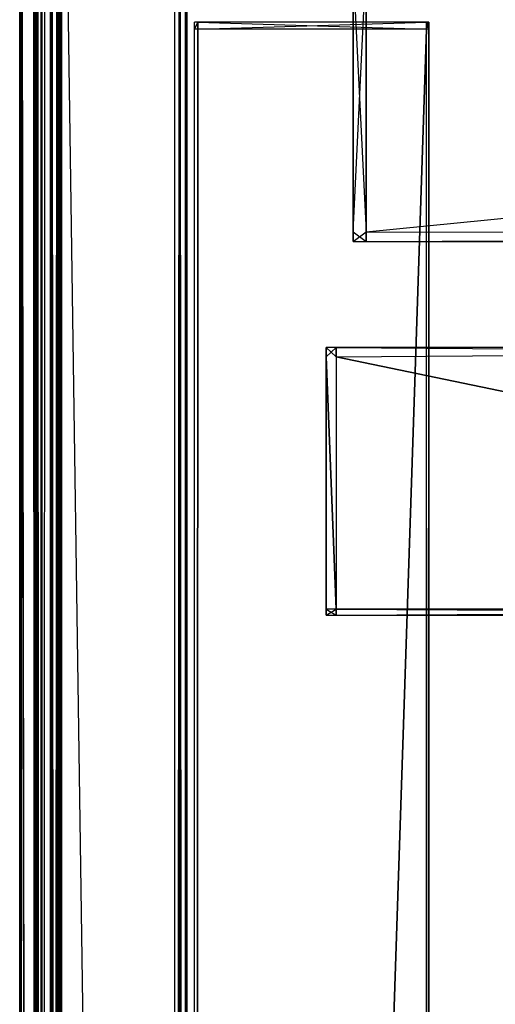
# Model space of a CAD drawing. Extents: x 0 to 0.8, y -0.501 to 0.
# Tile 43 of 107: x 0 to 0.031, y -0.096 to -0.032. Entities that reach past the tile are written whole.
import ezdxf

# ---------------------------------------------------------------- set-up
doc = ezdxf.new("R2010")
doc.units = 0
for name, color, linetype in [('L12_ABDECKPL_0___REPLACEMTFOREM', 7, 'CONTINUOUS'), ('L23_KORPUS2_5___REPLACEMTFOREMP', 7, 'CONTINUOUS'), ('L25_KORPUS2_4___REPLACEMTFOREMP', 7, 'CONTINUOUS'), ('L28_KORPUS2_0___REPLACEMTFOREMP', 7, 'CONTINUOUS'), ('L29_KORPUS3_2___REPLACEMTFOREMP', 7, 'CONTINUOUS'), ('L31_KORPUS3_4___REPLACEMTFOREMP', 7, 'CONTINUOUS')]:
    doc.layers.add(name, color=color, linetype=linetype)

msp = doc.modelspace()

# ---------------------------------------------------------------- linework, layer by layer
at = {"layer": 'L12_ABDECKPL_0___REPLACEMTFOREM', "color": 39}
for points, invisible_edges in [([(0.001159, -0.001383, 0.603217), (0.0014, -0.499858, 0.603217), (0.00137, -0.001172, 0.603217), (0.001159, -0.001383, 0.603217)], 10), ([(0.001403, -0.499856, 0.591217), (0.001161, -0.001385, 0.591217), (0.001372, -0.001174, 0.591217), (0.001403, -0.499856, 0.591217)], 10), ([(0.00137, -0.001172, 0.603217), (0.0014, -0.499858, 0.603217), (0.001452, -0.00109, 0.603217), (0.00137, -0.001172, 0.603217)], 13), ([(0.001403, -0.499856, 0.591217), (0.001372, -0.001174, 0.591217), (0.001453, -0.001093, 0.591217), (0.001403, -0.499856, 0.591217)], 13), ([(0.001452, -0.00109, 0.603217), (0.0014, -0.499858, 0.603217), (0.001452, -0.49991, 0.603217), (0.001452, -0.00109, 0.603217)], 10), ([(0.001403, -0.499856, 0.591217), (0.001453, -0.001093, 0.591217), (0.001453, -0.499907, 0.591217), (0.001403, -0.499856, 0.591217)], 10), ([(0.001452, -0.00109, 0.603217), (0.001452, -0.49991, 0.603217), (0.001665, -0.00109, 0.603217), (0.001452, -0.00109, 0.603217)], 15), ([(0.001665, -0.00109, 0.603217), (0.001452, -0.49991, 0.603217), (0.001616, -0.49991, 0.603217), (0.001665, -0.00109, 0.603217)], 15), ([(0.001453, -0.499907, 0.591217), (0.001453, -0.001093, 0.591217), (0.001665, -0.001093, 0.591217), (0.001453, -0.499907, 0.591217)], 13), ([(0.001453, -0.499907, 0.591217), (0.001665, -0.001093, 0.591217), (0.001616, -0.499907, 0.591217), (0.001453, -0.499907, 0.591217)], 14), ([(0.001665, -0.00109, 0.603217), (0.001616, -0.49991, 0.603217), (0.071779, -0.49991, 0.603217), (0.001665, -0.00109, 0.603217)], 15), ([(0.001616, -0.499907, 0.591217), (0.001665, -0.001093, 0.591217), (0.075865, -0.499907, 0.591217), (0.001616, -0.499907, 0.591217)], 15), ([(0.001665, -0.00109, 0.603217), (0.071779, -0.49991, 0.603217), (0.071779, -0.00109, 0.603217), (0.001665, -0.00109, 0.603217)], 15), ([(0.075865, -0.499907, 0.591217), (0.001665, -0.001093, 0.591217), (0.071779, -0.001093, 0.591217), (0.075865, -0.499907, 0.591217)], 15), ([(0.000108, -0.499712, 0.602325), (0, -0.001294, 0.602217), (0, -0.499757, 0.602217), (0.000108, -0.499712, 0.602325)], 13), ([(0, -0.001294, 0.602217), (0.000108, -0.499712, 0.602325), (0.000108, -0.001339, 0.602325), (0, -0.001294, 0.602217)], 14), ([(0, -0.001294, 0.602217), (0, -0.499757, 0.602038), (0, -0.499757, 0.602217), (0, -0.001294, 0.602217)], 13), ([(0, -0.499757, 0.602038), (0, -0.001294, 0.602217), (0, -0.001294, 0.602038), (0, -0.499757, 0.602038)], 14), ([(0, -0.001294, 0.592217), (0.000101, -0.499715, 0.592115), (0, -0.499757, 0.592217), (0, -0.001294, 0.592217)], 13), ([(0.000101, -0.499715, 0.592115), (0, -0.001294, 0.592217), (0.000101, -0.001336, 0.592115), (0.000101, -0.499715, 0.592115)], 14), ([(0, -0.001294, 0.602038), (0, -0.499757, 0.592354), (0, -0.499757, 0.602038), (0, -0.001294, 0.602038)], 13), ([(0, -0.499757, 0.592354), (0, -0.001294, 0.602038), (0, -0.001294, 0.592354), (0, -0.499757, 0.592354)], 14), ([(0, -0.001294, 0.592354), (0, -0.499757, 0.592217), (0, -0.499757, 0.592354), (0, -0.001294, 0.592354)], 13), ([(0, -0.499757, 0.592217), (0, -0.001294, 0.592354), (0, -0.001294, 0.592217), (0, -0.499757, 0.592217)], 14), ([(0.000101, -0.001336, 0.592115), (0.00093, -0.499373, 0.591287), (0.000101, -0.499715, 0.592115), (0.000101, -0.001336, 0.592115)], 13), ([(0.00093, -0.499373, 0.591287), (0.000101, -0.001336, 0.592115), (0.00093, -0.001679, 0.591287), (0.00093, -0.499373, 0.591287)], 14), ([(0.00094, -0.499368, 0.603156), (0.000108, -0.001339, 0.602325), (0.000108, -0.499712, 0.602325), (0.00094, -0.499368, 0.603156)], 13), ([(0.000108, -0.001339, 0.602325), (0.00094, -0.499368, 0.603156), (0.00094, -0.001683, 0.603156), (0.000108, -0.001339, 0.602325)], 14), ([(0.00093, -0.001679, 0.591287), (0.001, -0.499343, 0.591217), (0.00093, -0.499373, 0.591287), (0.00093, -0.001679, 0.591287)], 13), ([(0.001, -0.499343, 0.591217), (0.00093, -0.001679, 0.591287), (0.001, -0.001708, 0.591217), (0.001, -0.499343, 0.591217)], 14), ([(0.001, -0.499343, 0.603217), (0.00094, -0.001683, 0.603156), (0.00094, -0.499368, 0.603156), (0.001, -0.499343, 0.603217)], 13), ([(0.00094, -0.001683, 0.603156), (0.001, -0.499343, 0.603217), (0.001, -0.001708, 0.603217), (0.00094, -0.001683, 0.603156)], 14), ([(0.00109, -0.499343, 0.603217), (0.001, -0.001708, 0.603217), (0.001, -0.499343, 0.603217), (0.00109, -0.499343, 0.603217)], 13), ([(0.001, -0.001708, 0.603217), (0.00109, -0.499343, 0.603217), (0.00109, -0.001708, 0.603217), (0.001, -0.001708, 0.603217)], 14), ([(0.001, -0.001708, 0.591217), (0.001093, -0.499343, 0.591217), (0.001, -0.499343, 0.591217), (0.001, -0.001708, 0.591217)], 13), ([(0.001093, -0.499343, 0.591217), (0.001, -0.001708, 0.591217), (0.001093, -0.001708, 0.591217), (0.001093, -0.499343, 0.591217)], 14), ([(0.00109, -0.001452, 0.603217), (0.00115, -0.499608, 0.603217), (0.001159, -0.001383, 0.603217), (0.00109, -0.001452, 0.603217)], 10), ([(0.00109, -0.001708, 0.603217), (0.00115, -0.499608, 0.603217), (0.00109, -0.001452, 0.603217), (0.00109, -0.001708, 0.603217)], 13), ([(0.00109, -0.499343, 0.603217), (0.00115, -0.499608, 0.603217), (0.00109, -0.001708, 0.603217), (0.00109, -0.499343, 0.603217)], 10), ([(0.001093, -0.001708, 0.591217), (0.001161, -0.001385, 0.591217), (0.001152, -0.499606, 0.591217), (0.001093, -0.001708, 0.591217)], 10), ([(0.001093, -0.001708, 0.591217), (0.001093, -0.499547, 0.591217), (0.001093, -0.499343, 0.591217), (0.001093, -0.001708, 0.591217)], 15), ([(0.001093, -0.499547, 0.591217), (0.001093, -0.001708, 0.591217), (0.001152, -0.499606, 0.591217), (0.001093, -0.499547, 0.591217)], 15), ([(0.001159, -0.001383, 0.603217), (0.00115, -0.499608, 0.603217), (0.0014, -0.499858, 0.603217), (0.001159, -0.001383, 0.603217)], 13), ([(0.001152, -0.499606, 0.591217), (0.001161, -0.001385, 0.591217), (0.001403, -0.499856, 0.591217), (0.001152, -0.499606, 0.591217)], 13)]:
    msp.add_3dface(points, dxfattribs=dict(at, invisible_edges=invisible_edges))
at = {"layer": 'L23_KORPUS2_5___REPLACEMTFOREMP', "color": 250}
for points, invisible_edges in [([(0.020642, -0.054293, 0.148599), (0.02, -0.053669, 0.148599), (0.02, -0.054293, 0.148599), (0.020642, -0.054293, 0.148599)], 13), ([(0.02, -0.053669, 0.148599), (0.020642, -0.054293, 0.148599), (0.020642, -0.053669, 0.148599), (0.02, -0.053669, 0.148599)], 14), ([(0.020642, -0.053669, 0.006851), (0.02, -0.054293, 0.006851), (0.02, -0.053669, 0.006851), (0.020642, -0.053669, 0.006851)], 13), ([(0.02, -0.054293, 0.006851), (0.020642, -0.053669, 0.006851), (0.020642, -0.054293, 0.006851), (0.02, -0.054293, 0.006851)], 14), ([(0.02, -0.053669, 0.007213), (0.020642, -0.053669, 0.006851), (0.02, -0.053669, 0.006851), (0.02, -0.053669, 0.007213)], 13), ([(0.020642, -0.053669, 0.006851), (0.02, -0.053669, 0.007213), (0.020642, -0.053669, 0.007213), (0.020642, -0.053669, 0.006851)], 14), ([(0.02, -0.053669, 0.007213), (0.02, -0.054293, 0.006851), (0.02, -0.054293, 0.007213), (0.02, -0.053669, 0.007213)], 13), ([(0.02, -0.054293, 0.006851), (0.02, -0.053669, 0.007213), (0.02, -0.053669, 0.006851), (0.02, -0.054293, 0.006851)], 14), ([(0.02, -0.053669, 0.148055), (0.02, -0.054293, 0.007213), (0.02, -0.054293, 0.148055), (0.02, -0.053669, 0.148055)], 13), ([(0.02, -0.054293, 0.007213), (0.02, -0.053669, 0.148055), (0.02, -0.053669, 0.007213), (0.02, -0.054293, 0.007213)], 14), ([(0.02, -0.053669, 0.148055), (0.020642, -0.053669, 0.007213), (0.02, -0.053669, 0.007213), (0.02, -0.053669, 0.148055)], 13), ([(0.020642, -0.053669, 0.007213), (0.02, -0.053669, 0.148055), (0.020642, -0.053669, 0.148055), (0.020642, -0.053669, 0.007213)], 14), ([(0.02, -0.053669, 0.148599), (0.020642, -0.053669, 0.148055), (0.02, -0.053669, 0.148055), (0.02, -0.053669, 0.148599)], 13), ([(0.020642, -0.053669, 0.148055), (0.02, -0.053669, 0.148599), (0.020642, -0.053669, 0.148599), (0.020642, -0.053669, 0.148055)], 14), ([(0.02, -0.053669, 0.148599), (0.02, -0.054293, 0.148055), (0.02, -0.054293, 0.148599), (0.02, -0.053669, 0.148599)], 13), ([(0.02, -0.054293, 0.148055), (0.02, -0.053669, 0.148599), (0.02, -0.053669, 0.148055), (0.02, -0.054293, 0.148055)], 14), ([(0.1, -0.053669, 0.006851), (0.020642, -0.054293, 0.006851), (0.020642, -0.053669, 0.006851), (0.1, -0.053669, 0.006851)], 13), ([(0.020642, -0.054293, 0.006851), (0.1, -0.053669, 0.006851), (0.1, -0.054293, 0.006851), (0.020642, -0.054293, 0.006851)], 14), ([(0.1, -0.054293, 0.148599), (0.020642, -0.053669, 0.148599), (0.020642, -0.054293, 0.148599), (0.1, -0.054293, 0.148599)], 13), ([(0.020642, -0.053669, 0.148599), (0.1, -0.054293, 0.148599), (0.1, -0.053669, 0.148599), (0.020642, -0.053669, 0.148599)], 14), ([(0.020642, -0.053669, 0.007213), (0.1, -0.053669, 0.006851), (0.020642, -0.053669, 0.006851), (0.020642, -0.053669, 0.007213)], 13), ([(0.1, -0.053669, 0.006851), (0.020642, -0.053669, 0.007213), (0.1, -0.053669, 0.007213), (0.1, -0.053669, 0.006851)], 14), ([(0.020642, -0.053669, 0.148055), (0.1, -0.053669, 0.007213), (0.020642, -0.053669, 0.007213), (0.020642, -0.053669, 0.148055)], 13), ([(0.1, -0.053669, 0.007213), (0.020642, -0.053669, 0.148055), (0.1, -0.053669, 0.148055), (0.1, -0.053669, 0.007213)], 14), ([(0.020642, -0.053669, 0.148599), (0.1, -0.053669, 0.148055), (0.020642, -0.053669, 0.148055), (0.020642, -0.053669, 0.148599)], 13), ([(0.1, -0.053669, 0.148055), (0.020642, -0.053669, 0.148599), (0.1, -0.053669, 0.148599), (0.1, -0.053669, 0.148055)], 14), ([(0.020642, -0.070726, 0.148599), (0.02, -0.054293, 0.148599), (0.02, -0.070726, 0.148599), (0.020642, -0.070726, 0.148599)], 13), ([(0.02, -0.054293, 0.148599), (0.020642, -0.070726, 0.148599), (0.020642, -0.054293, 0.148599), (0.02, -0.054293, 0.148599)], 14), ([(0.02, -0.054293, 0.006851), (0.020642, -0.070726, 0.006851), (0.02, -0.070726, 0.006851), (0.02, -0.054293, 0.006851)], 13), ([(0.020642, -0.070726, 0.006851), (0.02, -0.054293, 0.006851), (0.020642, -0.054293, 0.006851), (0.020642, -0.070726, 0.006851)], 14), ([(0.02, -0.054293, 0.148599), (0.02, -0.070726, 0.148055), (0.02, -0.070726, 0.148599), (0.02, -0.054293, 0.148599)], 13), ([(0.02, -0.070726, 0.148055), (0.02, -0.054293, 0.148599), (0.02, -0.054293, 0.148055), (0.02, -0.070726, 0.148055)], 14), ([(0.02, -0.054293, 0.148055), (0.02, -0.070726, 0.007213), (0.02, -0.070726, 0.148055), (0.02, -0.054293, 0.148055)], 13), ([(0.02, -0.070726, 0.007213), (0.02, -0.054293, 0.148055), (0.02, -0.054293, 0.007213), (0.02, -0.070726, 0.007213)], 14), ([(0.02, -0.054293, 0.007213), (0.02, -0.070726, 0.006851), (0.02, -0.070726, 0.007213), (0.02, -0.054293, 0.007213)], 13), ([(0.02, -0.070726, 0.006851), (0.02, -0.054293, 0.007213), (0.02, -0.054293, 0.006851), (0.02, -0.070726, 0.006851)], 14), ([(0.020642, -0.054293, 0.006851), (0.1, -0.070726, 0.006851), (0.020642, -0.070726, 0.006851), (0.020642, -0.054293, 0.006851)], 13), ([(0.1, -0.070726, 0.006851), (0.020642, -0.054293, 0.006851), (0.1, -0.054293, 0.006851), (0.1, -0.070726, 0.006851)], 14), ([(0.1, -0.070726, 0.148599), (0.020642, -0.054293, 0.148599), (0.020642, -0.070726, 0.148599), (0.1, -0.070726, 0.148599)], 13), ([(0.020642, -0.054293, 0.148599), (0.1, -0.070726, 0.148599), (0.1, -0.054293, 0.148599), (0.020642, -0.054293, 0.148599)], 14), ([(0.02, -0.070726, 0.007213), (0.02, -0.071125, 0.006851), (0.02, -0.071125, 0.007213), (0.02, -0.070726, 0.007213)], 13), ([(0.02, -0.071125, 0.006851), (0.02, -0.070726, 0.007213), (0.02, -0.070726, 0.006851), (0.02, -0.071125, 0.006851)], 14), ([(0.02, -0.070726, 0.148055), (0.02, -0.071125, 0.007213), (0.02, -0.071125, 0.148055), (0.02, -0.070726, 0.148055)], 13), ([(0.02, -0.071125, 0.007213), (0.02, -0.070726, 0.148055), (0.02, -0.070726, 0.007213), (0.02, -0.071125, 0.007213)], 14), ([(0.02, -0.070726, 0.148599), (0.02, -0.071125, 0.148055), (0.02, -0.071125, 0.148599), (0.02, -0.070726, 0.148599)], 13), ([(0.02, -0.071125, 0.148055), (0.02, -0.070726, 0.148599), (0.02, -0.070726, 0.148055), (0.02, -0.071125, 0.148055)], 14), ([(0.020642, -0.070726, 0.006851), (0.02, -0.071125, 0.006851), (0.02, -0.070726, 0.006851), (0.020642, -0.070726, 0.006851)], 13), ([(0.02, -0.071125, 0.006851), (0.020642, -0.070726, 0.006851), (0.020642, -0.071125, 0.006851), (0.02, -0.071125, 0.006851)], 14), ([(0.020642, -0.071125, 0.148599), (0.02, -0.070726, 0.148599), (0.02, -0.071125, 0.148599), (0.020642, -0.071125, 0.148599)], 13), ([(0.02, -0.070726, 0.148599), (0.020642, -0.071125, 0.148599), (0.020642, -0.070726, 0.148599), (0.02, -0.070726, 0.148599)], 14), ([(0.020642, -0.071125, 0.007213), (0.02, -0.071125, 0.006851), (0.020642, -0.071125, 0.006851), (0.020642, -0.071125, 0.007213)], 13), ([(0.02, -0.071125, 0.006851), (0.020642, -0.071125, 0.007213), (0.02, -0.071125, 0.007213), (0.02, -0.071125, 0.006851)], 14), ([(0.020642, -0.071125, 0.148055), (0.02, -0.071125, 0.007213), (0.020642, -0.071125, 0.007213), (0.020642, -0.071125, 0.148055)], 13), ([(0.02, -0.071125, 0.007213), (0.020642, -0.071125, 0.148055), (0.02, -0.071125, 0.148055), (0.02, -0.071125, 0.007213)], 14), ([(0.020642, -0.071125, 0.148599), (0.02, -0.071125, 0.148055), (0.020642, -0.071125, 0.148055), (0.020642, -0.071125, 0.148599)], 13), ([(0.02, -0.071125, 0.148055), (0.020642, -0.071125, 0.148599), (0.02, -0.071125, 0.148599), (0.02, -0.071125, 0.148055)], 14), ([(0.1, -0.071125, 0.148599), (0.020642, -0.070726, 0.148599), (0.020642, -0.071125, 0.148599), (0.1, -0.071125, 0.148599)], 13), ([(0.020642, -0.070726, 0.148599), (0.1, -0.071125, 0.148599), (0.1, -0.070726, 0.148599), (0.020642, -0.070726, 0.148599)], 14), ([(0.1, -0.070726, 0.006851), (0.020642, -0.071125, 0.006851), (0.020642, -0.070726, 0.006851), (0.1, -0.070726, 0.006851)], 13), ([(0.020642, -0.071125, 0.006851), (0.1, -0.070726, 0.006851), (0.1, -0.071125, 0.006851), (0.020642, -0.071125, 0.006851)], 14), ([(0.1, -0.071125, 0.007213), (0.020642, -0.071125, 0.006851), (0.1, -0.071125, 0.006851), (0.1, -0.071125, 0.007213)], 13), ([(0.020642, -0.071125, 0.006851), (0.1, -0.071125, 0.007213), (0.020642, -0.071125, 0.007213), (0.020642, -0.071125, 0.006851)], 14), ([(0.1, -0.071125, 0.148055), (0.020642, -0.071125, 0.007213), (0.1, -0.071125, 0.007213), (0.1, -0.071125, 0.148055)], 13), ([(0.020642, -0.071125, 0.007213), (0.1, -0.071125, 0.148055), (0.020642, -0.071125, 0.148055), (0.020642, -0.071125, 0.007213)], 14), ([(0.1, -0.071125, 0.148599), (0.020642, -0.071125, 0.148055), (0.1, -0.071125, 0.148055), (0.1, -0.071125, 0.148599)], 13), ([(0.020642, -0.071125, 0.148055), (0.1, -0.071125, 0.148599), (0.020642, -0.071125, 0.148599), (0.020642, -0.071125, 0.148055)], 14)]:
    msp.add_3dface(points, dxfattribs=dict(at, invisible_edges=invisible_edges))
at = {"layer": 'L25_KORPUS2_4___REPLACEMTFOREMP', "color": 250}
for points, invisible_edges in [([(0.021755, -0.028748, 0.551358), (0.021755, -0.046135, 0.550836), (0.021755, -0.046135, 0.551358), (0.021755, -0.028748, 0.551358)], 13), ([(0.021755, -0.046135, 0.550836), (0.021755, -0.028748, 0.551358), (0.021755, -0.028748, 0.550836), (0.021755, -0.046135, 0.550836)], 14), ([(0.021755, -0.028748, 0.59026), (0.021755, -0.046135, 0.551358), (0.021755, -0.046135, 0.59026), (0.021755, -0.028748, 0.59026)], 13), ([(0.021755, -0.046135, 0.551358), (0.021755, -0.028748, 0.59026), (0.021755, -0.028748, 0.551358), (0.021755, -0.046135, 0.551358)], 14), ([(0.021755, -0.028748, 0.591044), (0.021755, -0.046135, 0.59026), (0.021755, -0.046135, 0.591044), (0.021755, -0.028748, 0.591044)], 13), ([(0.021755, -0.046135, 0.59026), (0.021755, -0.028748, 0.591044), (0.021755, -0.028748, 0.59026), (0.021755, -0.046135, 0.59026)], 14), ([(0.022612, -0.028748, 0.550836), (0.021755, -0.046135, 0.550836), (0.021755, -0.028748, 0.550836), (0.022612, -0.028748, 0.550836)], 13), ([(0.021755, -0.046135, 0.550836), (0.022612, -0.028748, 0.550836), (0.022612, -0.046135, 0.550836), (0.021755, -0.046135, 0.550836)], 14), ([(0.022612, -0.046135, 0.591044), (0.021755, -0.028748, 0.591044), (0.021755, -0.046135, 0.591044), (0.022612, -0.046135, 0.591044)], 13), ([(0.021755, -0.028748, 0.591044), (0.022612, -0.046135, 0.591044), (0.022612, -0.028748, 0.591044), (0.021755, -0.028748, 0.591044)], 14), ([(0.2, -0.046135, 0.591044), (0.022612, -0.028748, 0.591044), (0.022612, -0.046135, 0.591044), (0.2, -0.046135, 0.591044)], 13), ([(0.022612, -0.028748, 0.591044), (0.2, -0.046135, 0.591044), (0.2, -0.028748, 0.591044), (0.022612, -0.028748, 0.591044)], 14), ([(0.2, -0.028748, 0.550836), (0.022612, -0.046135, 0.550836), (0.022612, -0.028748, 0.550836), (0.2, -0.028748, 0.550836)], 13), ([(0.022612, -0.046135, 0.550836), (0.2, -0.028748, 0.550836), (0.2, -0.046135, 0.550836), (0.022612, -0.046135, 0.550836)], 14), ([(0.022612, -0.046766, 0.591044), (0.021755, -0.046135, 0.591044), (0.021755, -0.046766, 0.591044), (0.022612, -0.046766, 0.591044)], 13), ([(0.021755, -0.046135, 0.591044), (0.022612, -0.046766, 0.591044), (0.022612, -0.046135, 0.591044), (0.021755, -0.046135, 0.591044)], 14), ([(0.022612, -0.046135, 0.550836), (0.021755, -0.046766, 0.550836), (0.021755, -0.046135, 0.550836), (0.022612, -0.046135, 0.550836)], 13), ([(0.021755, -0.046766, 0.550836), (0.022612, -0.046135, 0.550836), (0.022612, -0.046766, 0.550836), (0.021755, -0.046766, 0.550836)], 14), ([(0.021755, -0.046135, 0.591044), (0.021755, -0.046766, 0.59026), (0.021755, -0.046766, 0.591044), (0.021755, -0.046135, 0.591044)], 13), ([(0.021755, -0.046766, 0.59026), (0.021755, -0.046135, 0.591044), (0.021755, -0.046135, 0.59026), (0.021755, -0.046766, 0.59026)], 14), ([(0.021755, -0.046135, 0.59026), (0.021755, -0.046766, 0.551358), (0.021755, -0.046766, 0.59026), (0.021755, -0.046135, 0.59026)], 13), ([(0.021755, -0.046766, 0.551358), (0.021755, -0.046135, 0.59026), (0.021755, -0.046135, 0.551358), (0.021755, -0.046766, 0.551358)], 14), ([(0.021755, -0.046135, 0.551358), (0.021755, -0.046766, 0.550836), (0.021755, -0.046766, 0.551358), (0.021755, -0.046135, 0.551358)], 13), ([(0.021755, -0.046766, 0.550836), (0.021755, -0.046135, 0.551358), (0.021755, -0.046135, 0.550836), (0.021755, -0.046766, 0.550836)], 14), ([(0.2, -0.046135, 0.550836), (0.022612, -0.046766, 0.550836), (0.022612, -0.046135, 0.550836), (0.2, -0.046135, 0.550836)], 13), ([(0.022612, -0.046766, 0.550836), (0.2, -0.046135, 0.550836), (0.2, -0.046766, 0.550836), (0.022612, -0.046766, 0.550836)], 14), ([(0.2, -0.046766, 0.591044), (0.022612, -0.046135, 0.591044), (0.022612, -0.046766, 0.591044), (0.2, -0.046766, 0.591044)], 13), ([(0.022612, -0.046135, 0.591044), (0.2, -0.046766, 0.591044), (0.2, -0.046135, 0.591044), (0.022612, -0.046135, 0.591044)], 14), ([(0.022612, -0.046766, 0.591044), (0.021755, -0.046766, 0.59026), (0.022612, -0.046766, 0.59026), (0.022612, -0.046766, 0.591044)], 13), ([(0.021755, -0.046766, 0.59026), (0.022612, -0.046766, 0.591044), (0.021755, -0.046766, 0.591044), (0.021755, -0.046766, 0.59026)], 14), ([(0.022612, -0.046766, 0.59026), (0.021755, -0.046766, 0.551358), (0.022612, -0.046766, 0.551358), (0.022612, -0.046766, 0.59026)], 13), ([(0.021755, -0.046766, 0.551358), (0.022612, -0.046766, 0.59026), (0.021755, -0.046766, 0.59026), (0.021755, -0.046766, 0.551358)], 14), ([(0.022612, -0.046766, 0.551358), (0.021755, -0.046766, 0.550836), (0.022612, -0.046766, 0.550836), (0.022612, -0.046766, 0.551358)], 13), ([(0.021755, -0.046766, 0.550836), (0.022612, -0.046766, 0.551358), (0.021755, -0.046766, 0.551358), (0.021755, -0.046766, 0.550836)], 14), ([(0.2, -0.046766, 0.591044), (0.022612, -0.046766, 0.59026), (0.2, -0.046766, 0.59026), (0.2, -0.046766, 0.591044)], 13), ([(0.022612, -0.046766, 0.59026), (0.2, -0.046766, 0.591044), (0.022612, -0.046766, 0.591044), (0.022612, -0.046766, 0.59026)], 14), ([(0.2, -0.046766, 0.59026), (0.022612, -0.046766, 0.551358), (0.2, -0.046766, 0.551358), (0.2, -0.046766, 0.59026)], 13), ([(0.022612, -0.046766, 0.551358), (0.2, -0.046766, 0.59026), (0.022612, -0.046766, 0.59026), (0.022612, -0.046766, 0.551358)], 14), ([(0.2, -0.046766, 0.551358), (0.022612, -0.046766, 0.550836), (0.2, -0.046766, 0.550836), (0.2, -0.046766, 0.551358)], 13), ([(0.022612, -0.046766, 0.550836), (0.2, -0.046766, 0.551358), (0.022612, -0.046766, 0.551358), (0.022612, -0.046766, 0.550836)], 14)]:
    msp.add_3dface(points, dxfattribs=dict(at, invisible_edges=invisible_edges))
at = {"layer": 'L28_KORPUS2_0___REPLACEMTFOREMP', "color": 250}
for points, invisible_edges in [([(0.011408, -0.032468, 0.007256), (0.011636, -0.032468, 0.006884), (0.011408, -0.032468, 0.006884), (0.011408, -0.032468, 0.007256)], 13), ([(0.011636, -0.032468, 0.006884), (0.011408, -0.032468, 0.007256), (0.011636, -0.032468, 0.007256), (0.011636, -0.032468, 0.006884)], 14), ([(0.011408, -0.032468, 0.590329), (0.011636, -0.032468, 0.007256), (0.011408, -0.032468, 0.007256), (0.011408, -0.032468, 0.590329)], 13), ([(0.011636, -0.032468, 0.007256), (0.011408, -0.032468, 0.590329), (0.011636, -0.032468, 0.590329), (0.011636, -0.032468, 0.007256)], 14), ([(0.011408, -0.032468, 0.590765), (0.011636, -0.032468, 0.590329), (0.011408, -0.032468, 0.590329), (0.011408, -0.032468, 0.590765)], 13), ([(0.011636, -0.032468, 0.590329), (0.011408, -0.032468, 0.590765), (0.011636, -0.032468, 0.590765), (0.011636, -0.032468, 0.590329)], 14), ([(0.011636, -0.032468, 0.006884), (0.011408, -0.032923, 0.006884), (0.011408, -0.032468, 0.006884), (0.011636, -0.032468, 0.006884)], 13), ([(0.011408, -0.032923, 0.006884), (0.011636, -0.032468, 0.006884), (0.011636, -0.032923, 0.006884), (0.011408, -0.032923, 0.006884)], 14), ([(0.011408, -0.032923, 0.590765), (0.011636, -0.032468, 0.590765), (0.011408, -0.032468, 0.590765), (0.011408, -0.032923, 0.590765)], 13), ([(0.011636, -0.032468, 0.590765), (0.011408, -0.032923, 0.590765), (0.011636, -0.032923, 0.590765), (0.011636, -0.032468, 0.590765)], 14), ([(0.011636, -0.032468, 0.007256), (0.026554, -0.032468, 0.006884), (0.011636, -0.032468, 0.006884), (0.011636, -0.032468, 0.007256)], 13), ([(0.026554, -0.032468, 0.006884), (0.011636, -0.032468, 0.007256), (0.026554, -0.032468, 0.007256), (0.026554, -0.032468, 0.006884)], 14), ([(0.011636, -0.032468, 0.590329), (0.026554, -0.032468, 0.007256), (0.011636, -0.032468, 0.007256), (0.011636, -0.032468, 0.590329)], 13), ([(0.026554, -0.032468, 0.007256), (0.011636, -0.032468, 0.590329), (0.026554, -0.032468, 0.590329), (0.026554, -0.032468, 0.007256)], 14), ([(0.011636, -0.032468, 0.590765), (0.026554, -0.032468, 0.590329), (0.011636, -0.032468, 0.590329), (0.011636, -0.032468, 0.590765)], 13), ([(0.026554, -0.032468, 0.590329), (0.011636, -0.032468, 0.590765), (0.026554, -0.032468, 0.590765), (0.026554, -0.032468, 0.590329)], 14), ([(0.026554, -0.032468, 0.006884), (0.011636, -0.032923, 0.006884), (0.011636, -0.032468, 0.006884), (0.026554, -0.032468, 0.006884)], 13), ([(0.011636, -0.032923, 0.006884), (0.026554, -0.032468, 0.006884), (0.026554, -0.032923, 0.006884), (0.011636, -0.032923, 0.006884)], 14), ([(0.026554, -0.032923, 0.590765), (0.011636, -0.032468, 0.590765), (0.011636, -0.032923, 0.590765), (0.026554, -0.032923, 0.590765)], 13), ([(0.011636, -0.032468, 0.590765), (0.026554, -0.032923, 0.590765), (0.026554, -0.032468, 0.590765), (0.011636, -0.032468, 0.590765)], 14), ([(0.026554, -0.032468, 0.007256), (0.026699, -0.032468, 0.006884), (0.026554, -0.032468, 0.006884), (0.026554, -0.032468, 0.007256)], 13), ([(0.026699, -0.032468, 0.006884), (0.026554, -0.032468, 0.007256), (0.026699, -0.032468, 0.007256), (0.026699, -0.032468, 0.006884)], 14), ([(0.026554, -0.032468, 0.590329), (0.026699, -0.032468, 0.007256), (0.026554, -0.032468, 0.007256), (0.026554, -0.032468, 0.590329)], 13), ([(0.026699, -0.032468, 0.007256), (0.026554, -0.032468, 0.590329), (0.026699, -0.032468, 0.590329), (0.026699, -0.032468, 0.007256)], 14), ([(0.026554, -0.032468, 0.590765), (0.026699, -0.032468, 0.590329), (0.026554, -0.032468, 0.590329), (0.026554, -0.032468, 0.590765)], 13), ([(0.026699, -0.032468, 0.590329), (0.026554, -0.032468, 0.590765), (0.026699, -0.032468, 0.590765), (0.026699, -0.032468, 0.590329)], 14), ([(0.026699, -0.032468, 0.006884), (0.026554, -0.032923, 0.006884), (0.026554, -0.032468, 0.006884), (0.026699, -0.032468, 0.006884)], 13), ([(0.026554, -0.032923, 0.006884), (0.026699, -0.032468, 0.006884), (0.026699, -0.032923, 0.006884), (0.026554, -0.032923, 0.006884)], 14), ([(0.026699, -0.032923, 0.590765), (0.026554, -0.032468, 0.590765), (0.026554, -0.032923, 0.590765), (0.026699, -0.032923, 0.590765)], 13), ([(0.026554, -0.032468, 0.590765), (0.026699, -0.032923, 0.590765), (0.026699, -0.032468, 0.590765), (0.026554, -0.032468, 0.590765)], 14), ([(0.026699, -0.032923, 0.006884), (0.026699, -0.032468, 0.007256), (0.026699, -0.032923, 0.007256), (0.026699, -0.032923, 0.006884)], 13), ([(0.026699, -0.032468, 0.007256), (0.026699, -0.032923, 0.006884), (0.026699, -0.032468, 0.006884), (0.026699, -0.032468, 0.007256)], 14), ([(0.026699, -0.032923, 0.007256), (0.026699, -0.032468, 0.590329), (0.026699, -0.032923, 0.590329), (0.026699, -0.032923, 0.007256)], 13), ([(0.026699, -0.032468, 0.590329), (0.026699, -0.032923, 0.007256), (0.026699, -0.032468, 0.007256), (0.026699, -0.032468, 0.590329)], 14), ([(0.026699, -0.032923, 0.590329), (0.026699, -0.032468, 0.590765), (0.026699, -0.032923, 0.590765), (0.026699, -0.032923, 0.590329)], 13), ([(0.026699, -0.032468, 0.590765), (0.026699, -0.032923, 0.590329), (0.026699, -0.032468, 0.590329), (0.026699, -0.032468, 0.590765)], 14), ([(0.011636, -0.032923, 0.006884), (0.011408, -0.479887, 0.006884), (0.011408, -0.032923, 0.006884), (0.011636, -0.032923, 0.006884)], 13), ([(0.011408, -0.479887, 0.006884), (0.011636, -0.032923, 0.006884), (0.011636, -0.479887, 0.006884), (0.011408, -0.479887, 0.006884)], 14), ([(0.011408, -0.479887, 0.590765), (0.011636, -0.032923, 0.590765), (0.011408, -0.032923, 0.590765), (0.011408, -0.479887, 0.590765)], 13), ([(0.011636, -0.032923, 0.590765), (0.011408, -0.479887, 0.590765), (0.011636, -0.479887, 0.590765), (0.011636, -0.032923, 0.590765)], 14), ([(0.026554, -0.032923, 0.006884), (0.011636, -0.479887, 0.006884), (0.011636, -0.032923, 0.006884), (0.026554, -0.032923, 0.006884)], 13), ([(0.011636, -0.479887, 0.006884), (0.026554, -0.032923, 0.006884), (0.026554, -0.479887, 0.006884), (0.011636, -0.479887, 0.006884)], 14), ([(0.011636, -0.479887, 0.590765), (0.026554, -0.032923, 0.590765), (0.011636, -0.032923, 0.590765), (0.011636, -0.479887, 0.590765)], 13), ([(0.026554, -0.032923, 0.590765), (0.011636, -0.479887, 0.590765), (0.026554, -0.479887, 0.590765), (0.026554, -0.032923, 0.590765)], 14), ([(0.026699, -0.032923, 0.006884), (0.026554, -0.479887, 0.006884), (0.026554, -0.032923, 0.006884), (0.026699, -0.032923, 0.006884)], 13), ([(0.026554, -0.479887, 0.006884), (0.026699, -0.032923, 0.006884), (0.026699, -0.479887, 0.006884), (0.026554, -0.479887, 0.006884)], 14), ([(0.026554, -0.479887, 0.590765), (0.026699, -0.032923, 0.590765), (0.026554, -0.032923, 0.590765), (0.026554, -0.479887, 0.590765)], 13), ([(0.026699, -0.032923, 0.590765), (0.026554, -0.479887, 0.590765), (0.026699, -0.479887, 0.590765), (0.026699, -0.032923, 0.590765)], 14), ([(0.026699, -0.479887, 0.006884), (0.026699, -0.032923, 0.007256), (0.026699, -0.479887, 0.007256), (0.026699, -0.479887, 0.006884)], 13), ([(0.026699, -0.032923, 0.007256), (0.026699, -0.479887, 0.006884), (0.026699, -0.032923, 0.006884), (0.026699, -0.032923, 0.007256)], 14), ([(0.026699, -0.479887, 0.007256), (0.026699, -0.032923, 0.590329), (0.026699, -0.479887, 0.590329), (0.026699, -0.479887, 0.007256)], 13), ([(0.026699, -0.032923, 0.590329), (0.026699, -0.479887, 0.007256), (0.026699, -0.032923, 0.007256), (0.026699, -0.032923, 0.590329)], 14), ([(0.026699, -0.479887, 0.590329), (0.026699, -0.032923, 0.590765), (0.026699, -0.479887, 0.590765), (0.026699, -0.479887, 0.590329)], 13), ([(0.026699, -0.032923, 0.590765), (0.026699, -0.479887, 0.590329), (0.026699, -0.032923, 0.590329), (0.026699, -0.032923, 0.590765)], 14)]:
    msp.add_3dface(points, dxfattribs=dict(at, invisible_edges=invisible_edges))
at = {"layer": 'L29_KORPUS3_2___REPLACEMTFOREMP', "color": 8}
for points, invisible_edges in [([(0.002002, -0.003169, 0.007018), (0.002002, -0.499774, 0.000565), (0.002002, -0.499774, 0.007018), (0.002002, -0.003169, 0.007018)], 13), ([(0.002002, -0.499774, 0.000565), (0.002002, -0.003169, 0.007018), (0.002002, -0.003169, 0.000565), (0.002002, -0.499774, 0.000565)], 14), ([(0.002002, -0.003169, 0.00719), (0.002002, -0.499774, 0.007018), (0.002002, -0.499774, 0.00719), (0.002002, -0.003169, 0.00719)], 13), ([(0.002002, -0.499774, 0.007018), (0.002002, -0.003169, 0.00719), (0.002002, -0.003169, 0.007018), (0.002002, -0.499774, 0.007018)], 14), ([(0.002101, -0.499734, 0.007289), (0.002002, -0.003169, 0.00719), (0.002002, -0.499774, 0.00719), (0.002101, -0.499734, 0.007289)], 13), ([(0.002002, -0.003169, 0.00719), (0.002101, -0.499734, 0.007289), (0.002101, -0.00321, 0.007289), (0.002002, -0.003169, 0.00719)], 14), ([(0.002002, -0.003169, 0.000565), (0.002002, -0.499774, 0.0005), (0.002002, -0.499774, 0.000565), (0.002002, -0.003169, 0.000565)], 13), ([(0.002002, -0.499774, 0.0005), (0.002002, -0.003169, 0.000565), (0.002002, -0.003169, 0.0005), (0.002002, -0.499774, 0.0005)], 14), ([(0.002002, -0.003169, 0.0005), (0.002066, -0.499748, 0.000436), (0.002002, -0.499774, 0.0005), (0.002002, -0.003169, 0.0005)], 13), ([(0.002066, -0.499748, 0.000436), (0.002002, -0.003169, 0.0005), (0.002066, -0.003196, 0.000436), (0.002066, -0.499748, 0.000436)], 14), ([(0.002066, -0.003196, 0.000436), (0.002423, -0.4996, 0.00008), (0.002066, -0.499748, 0.000436), (0.002066, -0.003196, 0.000436)], 13), ([(0.002423, -0.4996, 0.00008), (0.002066, -0.003196, 0.000436), (0.002423, -0.003343, 0.00008), (0.002423, -0.4996, 0.00008)], 14), ([(0.002632, -0.499773), (0.002596, -0.003376), (0.002627, -0.003198), (0.002632, -0.499773)], 10), ([(0.002598, -0.00323, 0.00769), (0.002634, -0.499772, 0.00769), (0.002628, -0.003199, 0.00769), (0.002598, -0.00323, 0.00769)], 10), ([(0.002632, -0.499773), (0.002627, -0.003198), (0.002715, -0.003111), (0.002632, -0.499773)], 13), ([(0.002628, -0.003199, 0.00769), (0.002634, -0.499772, 0.00769), (0.002716, -0.003112, 0.00769), (0.002628, -0.003199, 0.00769)], 13), ([(0.002632, -0.499773), (0.002715, -0.003111), (0.002711, -0.499852), (0.002632, -0.499773)], 10), ([(0.002716, -0.003112, 0.00769), (0.002634, -0.499772, 0.00769), (0.002712, -0.499851, 0.00769), (0.002716, -0.003112, 0.00769)], 10), ([(0.002711, -0.499852), (0.002715, -0.003111), (0.002748, -0.499889), (0.002711, -0.499852)], 13), ([(0.002716, -0.003112, 0.00769), (0.002712, -0.499851, 0.00769), (0.002749, -0.499887, 0.00769), (0.002716, -0.003112, 0.00769)], 13), ([(0.002748, -0.499889), (0.002715, -0.003111), (0.002748, -0.003077), (0.002748, -0.499889)], 14), ([(0.002716, -0.003112, 0.00769), (0.002749, -0.499887, 0.00769), (0.002749, -0.003079, 0.00769), (0.002716, -0.003112, 0.00769)], 10), ([(0.002748, -0.499889), (0.002748, -0.003077), (0.002909, -0.499889), (0.002748, -0.499889)], 15), ([(0.002909, -0.499889), (0.002748, -0.003077), (0.002912, -0.003077), (0.002909, -0.499889)], 15), ([(0.002749, -0.003079, 0.00769), (0.002749, -0.499887, 0.00769), (0.002909, -0.499887, 0.00769), (0.002749, -0.003079, 0.00769)], 15), ([(0.002749, -0.003079, 0.00769), (0.002909, -0.499887, 0.00769), (0.002912, -0.003079, 0.00769), (0.002749, -0.003079, 0.00769)], 15), ([(0.002909, -0.499889), (0.002912, -0.003077), (0.1, -0.499889), (0.002909, -0.499889)], 15), ([(0.002912, -0.003079, 0.00769), (0.002909, -0.499887, 0.00769), (0.1, -0.499887, 0.00769), (0.002912, -0.003079, 0.00769)], 15), ([(0.1, -0.499889), (0.002912, -0.003077), (0.1, -0.003077), (0.1, -0.499889)], 15), ([(0.002912, -0.003079, 0.00769), (0.1, -0.499887, 0.00769), (0.1, -0.003079, 0.00769), (0.002912, -0.003079, 0.00769)], 15), ([(0.002445, -0.499591, 0.007633), (0.002101, -0.00321, 0.007289), (0.002101, -0.499734, 0.007289), (0.002445, -0.499591, 0.007633)], 13), ([(0.002101, -0.00321, 0.007289), (0.002445, -0.499591, 0.007633), (0.002445, -0.003353, 0.007633), (0.002101, -0.00321, 0.007289)], 14), ([(0.002423, -0.003343, 0.00008), (0.002502, -0.499568), (0.002423, -0.4996, 0.00008), (0.002423, -0.003343, 0.00008)], 13), ([(0.002502, -0.499568), (0.002423, -0.003343, 0.00008), (0.002502, -0.003376), (0.002502, -0.499568)], 14), ([(0.002502, -0.499568, 0.00769), (0.002445, -0.003353, 0.007633), (0.002445, -0.499591, 0.007633), (0.002502, -0.499568, 0.00769)], 13), ([(0.002445, -0.003353, 0.007633), (0.002502, -0.499568, 0.00769), (0.002502, -0.003376, 0.00769), (0.002445, -0.003353, 0.007633)], 14), ([(0.002502, -0.003376), (0.002596, -0.499568), (0.002502, -0.499568), (0.002502, -0.003376)], 13), ([(0.002596, -0.499568), (0.002502, -0.003376), (0.002596, -0.003376), (0.002596, -0.499568)], 14), ([(0.002598, -0.499568, 0.00769), (0.002502, -0.003376, 0.00769), (0.002502, -0.499568, 0.00769), (0.002598, -0.499568, 0.00769)], 13), ([(0.002502, -0.003376, 0.00769), (0.002598, -0.499568, 0.00769), (0.002598, -0.003376, 0.00769), (0.002502, -0.003376, 0.00769)], 14), ([(0.002596, -0.003376), (0.002596, -0.499737), (0.002596, -0.499568), (0.002596, -0.003376)], 10), ([(0.002596, -0.499737), (0.002596, -0.003376), (0.002632, -0.499773), (0.002596, -0.499737)], 13), ([(0.002598, -0.003376, 0.00769), (0.002634, -0.499772, 0.00769), (0.002598, -0.00323, 0.00769), (0.002598, -0.003376, 0.00769)], 13), ([(0.002598, -0.499568, 0.00769), (0.002634, -0.499772, 0.00769), (0.002598, -0.003376, 0.00769), (0.002598, -0.499568, 0.00769)], 10)]:
    msp.add_3dface(points, dxfattribs=dict(at, invisible_edges=invisible_edges))
at = {"layer": 'L31_KORPUS3_4___REPLACEMTFOREMP', "color": 8, "invisible_edges": 14}
for points in [[(0.002, -0.00313, 0.007618), (0.002, -0.003411, 0.007509), (0.002, -0.49976, 0.007543), (0.002, -0.00313, 0.007618)], [(0.002, -0.00313, 0.007618), (0.002, -0.49976, 0.007543), (0.002, -0.003214, 0.589744), (0.002, -0.00313, 0.007618)], [(0.0025, -0.003205, 0.006887), (0.002424, -0.499812, 0.006963), (0.002424, -0.003236, 0.006964), (0.0025, -0.003205, 0.006887)], [(0.0025, -0.499844, 0.006887), (0.002424, -0.499812, 0.006963), (0.0025, -0.003205, 0.006887), (0.0025, -0.499844, 0.006887)], [(0.002746, -0.499844, 0.006887), (0.0025, -0.003205, 0.006887), (0.002746, -0.003205, 0.006887), (0.002746, -0.499844, 0.006887)], [(0.002746, -0.499844, 0.006887), (0.0025, -0.499844, 0.006887), (0.0025, -0.003205, 0.006887), (0.002746, -0.499844, 0.006887)], [(0.010115, -0.499844, 0.006887), (0.002746, -0.003205, 0.006887), (0.010115, -0.003213, 0.006887), (0.010115, -0.499844, 0.006887)], [(0.010115, -0.499844, 0.006887), (0.002746, -0.499844, 0.006887), (0.002746, -0.003205, 0.006887), (0.010115, -0.499844, 0.006887)], [(0.002, -0.003214, 0.589744), (0.002, -0.499589, 0.589768), (0.002, -0.003466, 0.589768), (0.002, -0.003214, 0.589744)], [(0.002, -0.003214, 0.589744), (0.002, -0.499816, 0.589678), (0.002, -0.499589, 0.589768), (0.002, -0.003214, 0.589744)], [(0.002, -0.003214, 0.589744), (0.002, -0.49976, 0.007543), (0.002, -0.499816, 0.589678), (0.002, -0.003214, 0.589744)], [(0.002089, -0.003374, 0.007298), (0.002, -0.499637, 0.007387), (0.002, -0.003411, 0.007387), (0.002089, -0.003374, 0.007298)], [(0.002089, -0.003374, 0.007298), (0.002089, -0.499674, 0.007298), (0.002, -0.499637, 0.007387), (0.002089, -0.003374, 0.007298)], [(0.002, -0.003411, 0.007509), (0.002, -0.499637, 0.007509), (0.002, -0.49976, 0.007543), (0.002, -0.003411, 0.007509)], [(0.002, -0.003411, 0.007387), (0.002, -0.499637, 0.007509), (0.002, -0.003411, 0.007509), (0.002, -0.003411, 0.007387)], [(0.002, -0.003411, 0.007387), (0.002, -0.499637, 0.007387), (0.002, -0.499637, 0.007509), (0.002, -0.003411, 0.007387)], [(0.002089, -0.003429, 0.58998), (0.002, -0.003466, 0.58989), (0.002089, -0.499626, 0.58998), (0.002089, -0.003429, 0.58998)], [(0.002, -0.003466, 0.58989), (0.002, -0.499589, 0.58989), (0.002089, -0.499626, 0.58998), (0.002, -0.003466, 0.58989)], [(0.002, -0.003466, 0.589768), (0.002, -0.499589, 0.589768), (0.002, -0.499589, 0.58989), (0.002, -0.003466, 0.589768)], [(0.002, -0.003466, 0.589768), (0.002, -0.499589, 0.58989), (0.002, -0.003466, 0.58989), (0.002, -0.003466, 0.589768)], [(0.002424, -0.003236, 0.006964), (0.002089, -0.499674, 0.007298), (0.002089, -0.003374, 0.007298), (0.002424, -0.003236, 0.006964)], [(0.002424, -0.003236, 0.006964), (0.002424, -0.499812, 0.006963), (0.002089, -0.499674, 0.007298), (0.002424, -0.003236, 0.006964)], [(0.002424, -0.003291, 0.590314), (0.002089, -0.003429, 0.58998), (0.002424, -0.499764, 0.590314), (0.002424, -0.003291, 0.590314)], [(0.002089, -0.003429, 0.58998), (0.002089, -0.499626, 0.58998), (0.002424, -0.499764, 0.590314), (0.002089, -0.003429, 0.58998)], [(0.0025, -0.003259, 0.59039), (0.002424, -0.003291, 0.590314), (0.0025, -0.499796, 0.59039), (0.0025, -0.003259, 0.59039)], [(0.0025, -0.499796, 0.59039), (0.002424, -0.003291, 0.590314), (0.002424, -0.499764, 0.590314), (0.0025, -0.499796, 0.59039)], [(0.002746, -0.003259, 0.59039), (0.0025, -0.003259, 0.59039), (0.0025, -0.499796, 0.59039), (0.002746, -0.003259, 0.59039)], [(0.002746, -0.499796, 0.59039), (0.002746, -0.003259, 0.59039), (0.0025, -0.499796, 0.59039), (0.002746, -0.499796, 0.59039)], [(0.010115, -0.003268, 0.59039), (0.002746, -0.003259, 0.59039), (0.002746, -0.499796, 0.59039), (0.010115, -0.003268, 0.59039)], [(0.010115, -0.499796, 0.59039), (0.010115, -0.003268, 0.59039), (0.002746, -0.499796, 0.59039), (0.010115, -0.499796, 0.59039)], [(0.010399, -0.003213, 0.006887), (0.010399, -0.499844, 0.006887), (0.010115, -0.003213, 0.006887), (0.010399, -0.003213, 0.006887)], [(0.010399, -0.499844, 0.006887), (0.010115, -0.499844, 0.006887), (0.010115, -0.003213, 0.006887), (0.010399, -0.499844, 0.006887)], [(0.010399, -0.003268, 0.59039), (0.010115, -0.003268, 0.59039), (0.010115, -0.499796, 0.59039), (0.010399, -0.003268, 0.59039)], [(0.010399, -0.003268, 0.59039), (0.010115, -0.499796, 0.59039), (0.010399, -0.499796, 0.59039), (0.010399, -0.003268, 0.59039)], [(0.010399, -0.003213, 0.006887), (0.010479, -0.003246, 0.006967), (0.010399, -0.499844, 0.006887), (0.010399, -0.003213, 0.006887)], [(0.010479, -0.003246, 0.006967), (0.010479, -0.499811, 0.006967), (0.010399, -0.499844, 0.006887), (0.010479, -0.003246, 0.006967)], [(0.010399, -0.003268, 0.59039), (0.010479, -0.499763, 0.59031), (0.010479, -0.003301, 0.59031), (0.010399, -0.003268, 0.59039)], [(0.010399, -0.003268, 0.59039), (0.010399, -0.499796, 0.59039), (0.010479, -0.499763, 0.59031), (0.010399, -0.003268, 0.59039)], [(0.010479, -0.003246, 0.006967), (0.010828, -0.00339, 0.007316), (0.010479, -0.499811, 0.006967), (0.010479, -0.003246, 0.006967)], [(0.010828, -0.499619, 0.589961), (0.010828, -0.003445, 0.589961), (0.010479, -0.003301, 0.59031), (0.010828, -0.499619, 0.589961)], [(0.010828, -0.499619, 0.589961), (0.010479, -0.003301, 0.59031), (0.010479, -0.499763, 0.59031), (0.010828, -0.499619, 0.589961)], [(0.010828, -0.00339, 0.007316), (0.010828, -0.499666, 0.007316), (0.010479, -0.499811, 0.006967), (0.010828, -0.00339, 0.007316)], [(0.010828, -0.00339, 0.007316), (0.010899, -0.00342, 0.007387), (0.010828, -0.499666, 0.007316), (0.010828, -0.00339, 0.007316)], [(0.010899, -0.00342, 0.007387), (0.010899, -0.499637, 0.007387), (0.010828, -0.499666, 0.007316), (0.010899, -0.00342, 0.007387)], [(0.010828, -0.003445, 0.589961), (0.010899, -0.499589, 0.58989), (0.010899, -0.003474, 0.58989), (0.010828, -0.003445, 0.589961)], [(0.010828, -0.003445, 0.589961), (0.010828, -0.499619, 0.589961), (0.010899, -0.499589, 0.58989), (0.010828, -0.003445, 0.589961)], [(0.010899, -0.003231, 0.589614), (0.010899, -0.003474, 0.589671), (0.010899, -0.499709, 0.589648), (0.010899, -0.003231, 0.589614)], [(0.010899, -0.003231, 0.589614), (0.010899, -0.499709, 0.589648), (0.010899, -0.003269, 0.007625), (0.010899, -0.003231, 0.589614)], [(0.010899, -0.003269, 0.007625), (0.010899, -0.499637, 0.007606), (0.010899, -0.00342, 0.007606), (0.010899, -0.003269, 0.007625)], [(0.010899, -0.003269, 0.007625), (0.010899, -0.499749, 0.007669), (0.010899, -0.499637, 0.007606), (0.010899, -0.003269, 0.007625)], [(0.010899, -0.003269, 0.007625), (0.010899, -0.499709, 0.589648), (0.010899, -0.499749, 0.007669), (0.010899, -0.003269, 0.007625)], [(0.010899, -0.00342, 0.007606), (0.010899, -0.499637, 0.007606), (0.010899, -0.499637, 0.007387), (0.010899, -0.00342, 0.007606)], [(0.010899, -0.00342, 0.007387), (0.010899, -0.00342, 0.007606), (0.010899, -0.499637, 0.007387), (0.010899, -0.00342, 0.007387)], [(0.010899, -0.003474, 0.589671), (0.010899, -0.499589, 0.589671), (0.010899, -0.499709, 0.589648), (0.010899, -0.003474, 0.589671)], [(0.010899, -0.003474, 0.589671), (0.010899, -0.003474, 0.58989), (0.010899, -0.499589, 0.589671), (0.010899, -0.003474, 0.589671)], [(0.010899, -0.003474, 0.58989), (0.010899, -0.499589, 0.58989), (0.010899, -0.499589, 0.589671), (0.010899, -0.003474, 0.58989)]]:
    msp.add_3dface(points, dxfattribs=at)

doc.saveas('drawing.dxf')
